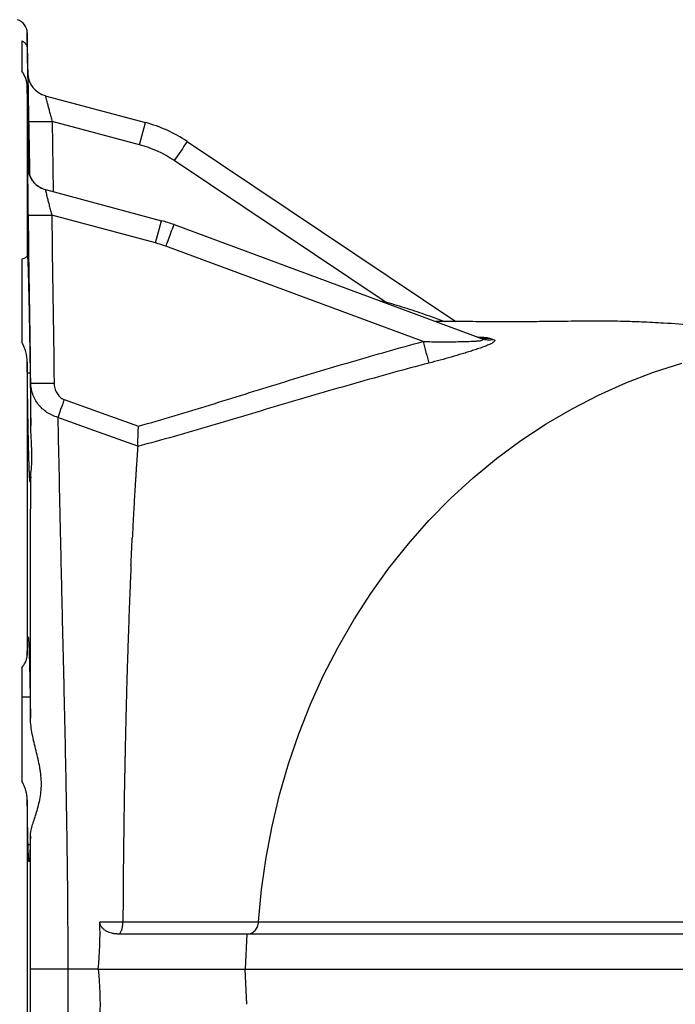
# Model space of a CAD drawing. Header units: millimetres. Extents: x 7 to 1569, y 11 to 2128.
# Tile 9 of 20: x 738 to 878, y 353 to 563. Entities that reach past the tile are written whole.
import ezdxf

# ---------------------------------------------------------------- set-up
doc = ezdxf.new("R2010")
doc.units = ezdxf.units.MM

msp = doc.modelspace()

# ---------------------------------------------------------------- linework, layer by layer
at = {"color": 7, "linetype": 'Continuous', "lineweight": 25}
for p, q in [((738.52, 558.61), (738.52, 552.13)), ((739.82, 551.67), (739.67, 560.32)), ((739.67, 548.76), (739.67, 512.71)), ((743.53, 546.93), (764.87, 541.21)), ((763.6, 536.46), (744.97, 541.45)), ((763.6, 536.46), (764.87, 541.21)), ((773.8, 537.15), (831.09, 498.77)), ((815.79, 503.1), (771.04, 533.08)), ((739.84, 531.67), (739.85, 531.67)), ((743.54, 526.92), (768.32, 520.28)), ((767.05, 515.54), (744.89, 521.48)), ((767.05, 515.54), (768.32, 520.28)), ((770.98, 519.44), (836.55, 495.16)), ((824.11, 494.53), (769.26, 514.83)), ((738.52, 512.08), (738.52, 494.37)), ((739.67, 490.12), (739.67, 427.68)), ((740.29, 487.75), (739.7, 487.75)), ((738.52, 425.01), (738.52, 400.81)), ((740.29, 418.73), (738.52, 418.73)), ((739.67, 396.82), (739.67, 324.71)), ((739.85, 387.35), (740.29, 387.35)), ((786.48, 368.26), (786.15, 360.76)), ((754.83, 360.76), (748.32, 360.76)), ((786.48, 353.26), (786.15, 360.76))]:
    msp.add_line(p, q, dxfattribs=at)
at = {"color": 8, "linetype": 'Continuous', "lineweight": 25}
for p, q in [((739.67, 560.32), (739.67, 557.03)), ((740.19, 529.96), (739.99, 541.45)), ((744.97, 541.45), (745.23, 526.47)), ((739.85, 531.67), (739.86, 531.59)), ((815.05, 503.12), (815.79, 503.1)), ((815.79, 503.1), (815.78, 502.85))]:
    msp.add_line(p, q, dxfattribs=at)
at = {"color": 7, "linetype": 'Continuous', "lineweight": 25, "flags": 128}
for points in [[(769.26, 514.83), (769.6, 515.74), (769.92, 516.6), (770.21, 517.4), (770.47, 518.1), (770.69, 518.67), (770.84, 519.09), (770.94, 519.35), (770.98, 519.44)], [(789.02, 370.86), (789.65, 377.71), (790.61, 384.52), (791.88, 391.26), (793.47, 397.93), (795.37, 404.49), (797.57, 410.94), (800.08, 417.26), (802.88, 423.42), (805.96, 429.42), (809.32, 435.23), (812.95, 440.85), (816.83, 446.25), (820.97, 451.43), (825.34, 456.36), (829.94, 461.04), (834.75, 465.45), (839.77, 469.59), (844.97, 473.43), (850.34, 476.98), (855.87, 480.21), (861.55, 483.13), (867.35, 485.72), (873.27, 487.98), (879.29, 489.9)], [(747.57, 482.17), (747.36, 481.61), (747.16, 481.06), (746.97, 480.52), (746.79, 480.01), (746.62, 479.54), (746.46, 479.1), (746.31, 478.7), (746.19, 478.36)], [(747.57, 482.17), (756.47, 478.97), (763.39, 476.48)], [(763.25, 472.2), (753.84, 475.6), (746.19, 478.36)], [(748.32, 360.76), (746.78, 360.76), (745.3, 360.76), (743.93, 360.76), (742.72, 360.76), (741.73, 360.76), (740.98, 360.76), (740.51, 360.76), (740.34, 360.76)]]:
    msp.add_lwpolyline(points, dxfattribs=at)
at = {"color": 7, "linetype": 'Continuous', "lineweight": 25}
for centre, radius, start, end in [((736.67, 560.26), 3, 1, 72.3445), ((744.82, 551.76), 5, 181.0169, 255), ((744.82, 551.76), 5, 181, 255), ((742.44, 615.7), 74.29, 268.1128, 271.9519), ((757.1, 512.23), 30, 56.1764, 75), ((757.13, 512.32), 25, 56.1764, 75), ((952.04, 413.27), 217.06, 145.1993, 146.4973), ((744.85, 531.75), 5, 225.8605, 254.9999), ((744.84, 531.75), 5, 226.117, 254.9999), ((742.53, 597.02), 75.58, 268.0123, 271.7858), ((760.56, 491.31), 30, 69.6823, 75), ((760.58, 491.39), 25, 69.6823, 75), ((837.34, 499.72), 4.55, 249.7829, 282.001), ((1052.06, 553.38), 235.43, 194.4781, 195.6355), ((838.11, 499.39), 4.51, 249.7961, 282.5043), ((743.14, 561.5), 75.86, 267.9536, 271.7133)]:
    msp.add_arc(centre, radius, start, end, dxfattribs=at)
at = {"color": 8, "linetype": 'Continuous', "lineweight": 25}
for centre, start, end in [((744.84, 531.75), 180.8982, 226.1168), ((744.85, 531.75), 180.9027, 225.8603)]:
    msp.add_arc(centre, 5, start, end, dxfattribs=at)
at = {"color": 7, "linetype": 'Continuous', "lineweight": 25}
for points, knots in [([(738.52, 558.61), (738.71, 558.52), (738.87, 558.42), (739.15, 558.2), (739.27, 558.07), (739.46, 557.81), (739.53, 557.67), (739.64, 557.36), (739.67, 557.2), (739.67, 557.03)], [0, 0, 0, 0, 0.25, 0.25, 0.5, 0.5, 0.75, 0.75, 1, 1, 1, 1]), ([(739.67, 557.03), (739.69, 556.18), (739.72, 554.65), (739.79, 551.57), (739.85, 548.32), (739.91, 544.7), (739.98, 540.82), (740.06, 536.8), (740.12, 533.14), (740.16, 530.93), (740.17, 530.02)], [0, 0, 0, 0, 0.157668, 0.283615, 0.409562, 0.535525, 0.661488, 0.787464, 0.91344, 1, 1, 1, 1]), ([(739.67, 548.76), (739.66, 549.4), (739.56, 549.99), (739.27, 550.84), (739.15, 551.12), (738.88, 551.65), (738.71, 551.9), (738.52, 552.13)], [0, 0, 0, 0, 0.5, 0.5, 0.75, 0.75, 1, 1, 1, 1]), ([(739.99, 541.45), (739.98, 542.12), (739.97, 542.77), (739.95, 543.75), (739.95, 544.07), (739.94, 544.7), (739.93, 545.01), (739.92, 545.93), (739.91, 546.51), (739.89, 547.63), (739.88, 548.14), (739.87, 548.86), (739.86, 549.08), (739.86, 549.51), (739.85, 549.72), (739.84, 550.28), (739.84, 550.61), (739.83, 551), (739.83, 551.12), (739.83, 551.32), (739.83, 551.4), (739.82, 551.6), (739.82, 551.67), (739.82, 551.67)], [0, 0, 0, 0, 0.125, 0.125, 0.1875, 0.1875, 0.25, 0.25, 0.375, 0.375, 0.5, 0.5, 0.5625, 0.5625, 0.625, 0.625, 0.75, 0.75, 0.8125, 0.8125, 0.875, 0.875, 1, 1, 1, 1]), ([(739.94, 530.82), (739.93, 531.51), (739.89, 533.51), (739.84, 536.94), (739.78, 540.96), (739.72, 544.83), (739.69, 547.38), (739.67, 548.64), (739.67, 548.76)], [0, 0, 0, 0, 0.11254, 0.328354, 0.544168, 0.759967, 0.975766, 1, 1, 1, 1]), ([(743.53, 546.93), (743.53, 546.93), (743.54, 546.89), (743.58, 546.73), (743.61, 546.61), (743.69, 546.3), (743.74, 546.12), (743.82, 545.8), (743.85, 545.69), (743.92, 545.45), (743.95, 545.32), (744.05, 544.94), (744.12, 544.66), (744.28, 544.06), (744.36, 543.76), (744.53, 543.12), (744.62, 542.79), (744.79, 542.13), (744.88, 541.79), (744.97, 541.45)], [0, 0, 0, 0, 0.125, 0.125, 0.25, 0.25, 0.375, 0.375, 0.4375, 0.4375, 0.5, 0.5, 0.625, 0.625, 0.75, 0.75, 0.875, 0.875, 1, 1, 1, 1]), ([(739.91, 521.49), (739.9, 522.15), (739.89, 522.81), (739.88, 523.78), (739.88, 524.1), (739.87, 524.73), (739.86, 525.04), (739.85, 525.96), (739.85, 526.54), (739.84, 527.65), (739.83, 528.17), (739.83, 528.88), (739.82, 529.1), (739.82, 529.53), (739.82, 529.74), (739.82, 530.3), (739.82, 530.62), (739.82, 531.01), (739.82, 531.13), (739.82, 531.33), (739.82, 531.41), (739.83, 531.61), (739.83, 531.68), (739.84, 531.67)], [0, 0, 0, 0, 0.125, 0.125, 0.1875, 0.1875, 0.25, 0.25, 0.375, 0.375, 0.5, 0.5, 0.5625, 0.5625, 0.625, 0.625, 0.75, 0.75, 0.8125, 0.8125, 0.875, 0.875, 1, 1, 1, 1]), ([(741.39, 528.17), (741.31, 528.24), (741.02, 528.49), (740.65, 529.01), (740.29, 529.66), (740.07, 530.25), (739.95, 530.72), (739.91, 531.03), (739.89, 531.18), (739.88, 531.22), (739.88, 531.24)], [0, 0, 0, 0, 0.080001, 0.301255, 0.498385, 0.668029, 0.801925, 0.889279, 0.951839, 1, 1, 1, 1]), ([(743.54, 526.92), (743.54, 526.92), (743.54, 526.89), (743.57, 526.73), (743.6, 526.61), (743.67, 526.31), (743.71, 526.13), (743.79, 525.81), (743.82, 525.7), (743.87, 525.46), (743.9, 525.34), (744, 524.95), (744.07, 524.67), (744.22, 524.08), (744.3, 523.78), (744.46, 523.14), (744.54, 522.81), (744.71, 522.15), (744.8, 521.81), (744.89, 521.48)], [0, 0, 0, 0, 0.125, 0.125, 0.25, 0.25, 0.375, 0.375, 0.4375, 0.4375, 0.5, 0.5, 0.625, 0.625, 0.75, 0.75, 0.875, 0.875, 1, 1, 1, 1]), ([(738.52, 512.08), (738.71, 512.16), (738.87, 512.23), (739.15, 512.37), (739.27, 512.43), (739.46, 512.54), (739.53, 512.58), (739.64, 512.66), (739.67, 512.69), (739.67, 512.71)], [0, 0, 0, 0, 0.25, 0.25, 0.5, 0.5, 0.75, 0.75, 1, 1, 1, 1]), ([(739.67, 512.71), (739.68, 512.76), (739.69, 512.76), (739.71, 512.68), (739.72, 512.6), (739.74, 512.35), (739.75, 512.18), (739.77, 511.86), (739.78, 511.75), (739.79, 511.49), (739.79, 511.35), (739.83, 510.61), (739.85, 509.87), (739.89, 508.52), (739.91, 508.03), (739.93, 506.98), (739.95, 506.43), (739.99, 504.67), (740.02, 503.39), (740.06, 501.64), (740.07, 501.28), (740.08, 500.55), (740.09, 500.19), (740.11, 499.08), (740.12, 498.32), (740.15, 496.77), (740.16, 495.99), (740.19, 494.37), (740.2, 493.55), (740.24, 491.07), (740.27, 489.41), (740.29, 487.75)], [0, 0, 0, 0, 0.0625, 0.0625, 0.125, 0.125, 0.1875, 0.1875, 0.21875, 0.21875, 0.25, 0.25, 0.375, 0.375, 0.4375, 0.4375, 0.5, 0.5, 0.625, 0.625, 0.65625, 0.65625, 0.6875, 0.6875, 0.75, 0.75, 0.8125, 0.8125, 0.875, 0.875, 1, 1, 1, 1]), ([(882.42, 497.9), (882.21, 497.92), (879.97, 498.14), (876.01, 498.42), (870.94, 498.69), (866.43, 498.83), (862.21, 498.88), (858.2, 498.87), (854.96, 498.83), (852.18, 498.8), (849.18, 498.76), (845.52, 498.74), (841.13, 498.74), (836.02, 498.76), (831.19, 498.77), (828, 498.77), (826.8, 498.77)], [0, 0, 0, 0, 0.011365, 0.11767, 0.194394, 0.257482, 0.337057, 0.406882, 0.464792, 0.516948, 0.57651, 0.648514, 0.733171, 0.830644, 0.935947, 1, 1, 1, 1]), ([(739.67, 490.12), (739.66, 490.87), (739.56, 491.61), (739.27, 492.69), (739.15, 493.04), (738.88, 493.73), (738.71, 494.06), (738.52, 494.37)], [0, 0, 0, 0, 0.5, 0.5, 0.75, 0.75, 1, 1, 1, 1]), ([(763.39, 476.48), (768.47, 477.92), (773.53, 479.43), (783.62, 482.54), (788.65, 484.13), (798.74, 487.23), (803.8, 488.74), (811.4, 490.97), (813.94, 491.7), (819.01, 493.15), (821.56, 493.86), (824.11, 494.53)], [0, 0, 0, 0, 0.25, 0.25, 0.5, 0.5, 0.75, 0.75, 0.875, 0.875, 1, 1, 1, 1]), ([(824.11, 494.53), (825.38, 494.5), (826.63, 494.49), (829.14, 494.48), (830.38, 494.48), (832.23, 494.51), (832.84, 494.52), (834.04, 494.56), (834.63, 494.58), (835.46, 494.64), (835.73, 494.66), (836.1, 494.7), (836.22, 494.72), (836.43, 494.75), (836.53, 494.77), (836.7, 494.82), (836.76, 494.84), (836.85, 494.9), (836.87, 494.93), (836.85, 495), (836.82, 495.03), (836.71, 495.1), (836.63, 495.13), (836.55, 495.16)], [0, 0, 0, 0, 0.25, 0.25, 0.5, 0.5, 0.625, 0.625, 0.75, 0.75, 0.8125, 0.8125, 0.84375, 0.84375, 0.875, 0.875, 0.90625, 0.90625, 0.9375, 0.9375, 0.96875, 0.96875, 1, 1, 1, 1]), ([(839.08, 494.99), (839.22, 494.94), (839.31, 494.88), (839.38, 494.78), (839.39, 494.74), (839.38, 494.67), (839.34, 494.58), (839.26, 494.49), (839.15, 494.4), (839.08, 494.35), (838.85, 494.19), (838.65, 494.09), (838.3, 493.92), (838.18, 493.87), (837.92, 493.75), (837.78, 493.7), (837.36, 493.53), (837.06, 493.41), (836.42, 493.18), (836.08, 493.06), (835.39, 492.83), (835.04, 492.71), (834.31, 492.48), (833.94, 492.36), (833.19, 492.13), (832.81, 492.01), (831.67, 491.67), (830.9, 491.45), (828.56, 490.78), (826.97, 490.35), (825.35, 489.93)], [0, 0, 0, 0, 0.0625, 0.0625, 0.09375, 0.09375, 0.125, 0.15625, 0.15625, 0.1875, 0.1875, 0.25, 0.25, 0.28125, 0.28125, 0.3125, 0.3125, 0.375, 0.375, 0.4375, 0.4375, 0.5, 0.5, 0.5625, 0.5625, 0.625, 0.625, 0.75, 0.75, 1, 1, 1, 1]), ([(740.29, 464.77), (740.27, 464.7), (740.24, 464.81), (740.21, 465.15), (740.2, 465.23), (740.19, 465.41), (740.18, 465.51), (740.16, 465.85), (740.15, 466.12), (740.12, 466.72), (740.11, 467.07), (740.08, 467.84), (740.07, 468.26), (740.04, 469.19), (740.02, 469.69), (739.99, 470.75), (739.98, 471.32), (739.93, 473.12), (739.91, 474.42), (739.86, 476.52), (739.85, 477.25), (739.83, 478.37), (739.83, 478.76), (739.81, 479.52), (739.81, 479.91), (739.77, 481.86), (739.75, 483.47), (739.72, 485.54), (739.72, 485.96), (739.71, 486.79), (739.7, 487.21), (739.69, 488.46), (739.68, 489.29), (739.67, 490.12)], [0, 0, 0, 0, 0.125, 0.125, 0.15625, 0.15625, 0.1875, 0.1875, 0.25, 0.25, 0.3125, 0.3125, 0.375, 0.375, 0.4375, 0.4375, 0.5, 0.5, 0.625, 0.625, 0.6875, 0.6875, 0.71875, 0.71875, 0.75, 0.75, 0.875, 0.875, 0.90625, 0.90625, 0.9375, 0.9375, 1, 1, 1, 1]), ([(825.35, 489.93), (822.74, 489.26), (820.14, 488.56), (814.95, 487.12), (812.36, 486.39), (807.18, 484.93), (804.6, 484.19), (799.43, 482.69), (796.84, 481.93), (789.1, 479.63), (783.95, 478.06), (776.21, 475.79), (773.62, 475.04), (768.44, 473.58), (765.84, 472.86), (763.24, 472.16)], [0, 0, 0, 0, 0.125, 0.125, 0.25, 0.25, 0.375, 0.375, 0.5, 0.5, 0.75, 0.75, 0.875, 0.875, 1, 1, 1, 1]), ([(740.29, 487.75), (740.3, 486.81), (740.32, 485.88), (740.34, 484), (740.35, 483.05), (740.38, 481.16), (740.39, 480.23), (740.4, 478.42), (740.41, 477.53), (740.42, 476.66)], [0, 0, 0, 0, 0.25, 0.25, 0.5, 0.5, 0.75, 0.75, 1, 1, 1, 1]), ([(746.19, 478.36), (745.35, 478.59), (744.58, 478.95), (743.52, 479.67), (743.19, 479.93), (742.58, 480.5), (742.29, 480.81), (741.78, 481.47), (741.56, 481.81), (741.16, 482.53), (741, 482.91), (740.59, 484.07), (740.44, 484.87), (740.43, 485.69)], [0, 0, 0, 0, 0.25, 0.25, 0.375, 0.375, 0.5, 0.5, 0.625, 0.625, 0.75, 0.75, 1, 1, 1, 1]), ([(745.41, 485.67), (745.41, 485.31), (745.46, 484.95), (745.6, 484.42), (745.65, 484.25), (745.79, 483.91), (745.87, 483.74), (746.05, 483.43), (746.15, 483.28), (746.38, 482.99), (746.5, 482.86), (746.77, 482.61), (746.92, 482.5), (747.23, 482.31), (747.39, 482.23), (747.57, 482.17)], [0, 0, 0, 0, 0.25, 0.25, 0.375, 0.375, 0.5, 0.5, 0.625, 0.625, 0.75, 0.75, 0.875, 0.875, 1, 1, 1, 1]), ([(740.41, 465.62), (740.42, 466.08), (740.5, 466.67), (740.6, 467.74), (740.63, 468.13), (740.66, 468.76), (740.67, 468.98), (740.68, 469.43), (740.68, 469.66), (740.68, 470.84), (740.63, 471.88), (740.54, 473.58), (740.5, 474.17), (740.45, 475.39), (740.42, 476.02), (740.42, 476.66)], [0, 0, 0, 0, 0.25, 0.25, 0.375, 0.375, 0.4375, 0.4375, 0.5, 0.5, 0.75, 0.75, 0.875, 0.875, 1, 1, 1, 1]), ([(746.19, 478.36), (746.26, 474.98), (746.34, 471.36), (746.5, 463.63), (746.59, 459.53), (746.71, 454.1), (746.73, 453), (746.78, 450.76), (746.81, 449.64), (746.88, 446.23), (746.94, 443.91), (747.1, 436.85), (747.21, 431.98), (747.45, 421.91), (747.57, 416.71), (747.74, 408.66), (747.8, 405.92), (747.91, 400.43), (747.96, 397.67), (748.1, 389.34), (748.18, 383.72), (748.29, 372.34), (748.32, 366.59), (748.32, 360.76)], [0, 0, 0, 0, 0.125, 0.125, 0.25, 0.25, 0.28125, 0.28125, 0.3125, 0.3125, 0.375, 0.375, 0.5, 0.5, 0.625, 0.625, 0.6875, 0.6875, 0.75, 0.75, 0.875, 0.875, 1, 1, 1, 1]), ([(763.25, 472.2), (763.25, 472.44), (763.26, 472.72), (763.28, 473.19), (763.28, 473.36), (763.29, 473.71), (763.3, 473.89), (763.31, 474.25), (763.32, 474.44), (763.33, 474.83), (763.34, 475.04), (763.35, 475.44), (763.36, 475.65), (763.37, 475.96), (763.37, 476.06), (763.38, 476.27), (763.38, 476.37), (763.39, 476.48)], [0, 0, 0, 0, 0.25, 0.25, 0.375, 0.375, 0.5, 0.5, 0.625, 0.625, 0.75, 0.75, 0.875, 0.875, 0.9375, 0.9375, 1, 1, 1, 1]), ([(763.24, 472.16), (763.23, 471.93), (763.19, 471.46), (763.14, 470.74), (763.09, 470.02), (763.04, 469.28), (762.99, 468.53), (762.94, 467.77), (762.89, 467), (762.84, 466.22), (762.79, 465.43), (762.74, 464.63), (762.67, 463.62), (762.6, 462.38), (762.51, 460.9), (762.43, 459.36), (762.34, 457.77), (762.25, 456.12), (762.16, 454.41), (762.1, 453.24), (762.07, 452.65)], [0, 0, 0, 0, 0.040828, 0.081804, 0.122927, 0.164193, 0.205601, 0.247149, 0.288834, 0.330654, 0.372605, 0.414684, 0.456888, 0.530083, 0.604797, 0.680998, 0.758655, 0.837732, 0.918193, 1, 1, 1, 1]), ([(740.41, 465.62), (740.4, 465.35), (740.39, 465.13), (740.38, 464.87), (740.38, 464.79), (740.37, 464.67), (740.36, 464.62), (740.34, 464.44), (740.31, 464.5), (740.29, 464.77)], [0, 0, 0, 0, 0.25, 0.25, 0.375, 0.375, 0.5, 0.5, 1, 1, 1, 1]), ([(740.36, 414.24), (740.36, 419.04), (740.37, 423.71), (740.38, 432.78), (740.38, 437.19), (740.39, 445.77), (740.39, 449.94), (740.4, 456), (740.4, 457.99), (740.41, 461.88), (740.41, 463.77), (740.41, 465.62)], [0, 0, 0, 0, 0.25, 0.25, 0.5, 0.5, 0.75, 0.75, 0.875, 0.875, 1, 1, 1, 1]), ([(761.8, 446.8), (761.81, 447.05), (761.83, 447.55), (761.87, 448.24), (761.9, 448.97), (761.94, 449.85), (762, 451.11), (762.05, 452.07), (762.07, 452.65)], [0, 0, 0, 0, 0.124976, 0.250058, 0.347842, 0.500049, 0.696645, 1, 1, 1, 1]), ([(761.8, 446.8), (761.79, 446.5), (761.76, 445.79), (761.7, 444.53), (761.63, 442.9), (761.55, 440.9), (761.43, 437.86), (761.3, 434.22), (761.17, 430.49), (761.08, 427.54), (761, 425.07), (760.93, 422.66), (760.86, 420.32), (760.8, 418.06), (760.74, 415.88), (760.69, 413.78), (760.66, 412.39), (760.64, 411.71)], [0, 0, 0, 0, 0.0282616, 0.0676529, 0.1180433, 0.1792602, 0.2510887, 0.39174, 0.5006059, 0.5724863, 0.641566, 0.7078966, 0.7715279, 0.8325074, 0.890882, 0.9466978, 1, 1, 1, 1]), ([(739.67, 427.68), (739.69, 428.59), (739.71, 429.35), (739.73, 430.12), (739.74, 430.26), (739.75, 430.52), (739.76, 430.65), (739.78, 430.98), (739.8, 431.33), (739.82, 431.52), (739.85, 431.62), (739.86, 431.62), (739.91, 431.51), (739.93, 431.26), (739.97, 430.74), (739.98, 430.62), (739.99, 430.37), (740, 430.23), (740.02, 429.79), (740.04, 429.46), (740.08, 428.34), (740.11, 427.45), (740.15, 425.88), (740.16, 425.32), (740.19, 424.16), (740.2, 423.54), (740.23, 422.26), (740.24, 421.59), (740.26, 420.55), (740.27, 420.19), (740.28, 419.47), (740.28, 419.1), (740.29, 418.73)], [0, 0, 0, 0, 0.125, 0.125, 0.15625, 0.15625, 0.1875, 0.1875, 0.25, 0.3125, 0.3125, 0.375, 0.375, 0.5, 0.5, 0.53125, 0.53125, 0.5625, 0.5625, 0.625, 0.625, 0.75, 0.75, 0.8125, 0.8125, 0.875, 0.875, 0.9375, 0.9375, 0.96875, 0.96875, 1, 1, 1, 1]), ([(738.52, 425.01), (738.71, 425.23), (738.87, 425.46), (739.15, 425.91), (739.27, 426.14), (739.46, 426.6), (739.53, 426.82), (739.64, 427.26), (739.67, 427.47), (739.67, 427.68)], [0, 0, 0, 0, 0.25, 0.25, 0.5, 0.5, 0.75, 0.75, 1, 1, 1, 1]), ([(740.29, 418.73), (740.3, 418.05), (740.31, 417.33), (740.34, 415.82), (740.35, 415.04), (740.36, 414.24)], [0, 0, 0, 0, 0.5, 0.5, 1, 1, 1, 1]), ([(740.34, 389.09), (740.36, 389.74), (740.52, 390.47), (740.85, 391.67), (740.98, 392.09), (741.26, 392.97), (741.4, 393.42), (741.84, 394.82), (742.12, 395.81), (742.45, 397.4), (742.54, 397.95), (742.66, 399.08), (742.69, 399.65), (742.69, 400.8), (742.66, 401.39), (742.57, 402.28), (742.53, 402.58), (742.45, 403.18), (742.4, 403.48), (742.13, 404.96), (741.84, 406.14), (741.41, 407.91), (741.26, 408.5), (740.99, 409.67), (740.86, 410.25), (740.53, 411.98), (740.38, 413.12), (740.36, 414.24)], [0, 0, 0, 0, 0.125, 0.125, 0.1875, 0.1875, 0.25, 0.25, 0.375, 0.375, 0.4375, 0.4375, 0.5, 0.5, 0.5625, 0.5625, 0.59375, 0.59375, 0.625, 0.625, 0.75, 0.75, 0.8125, 0.8125, 0.875, 0.875, 1, 1, 1, 1]), ([(760.64, 411.71), (760.64, 411.36), (760.62, 410.64), (760.6, 409.58), (760.57, 408.52), (760.55, 407.47), (760.53, 406.43), (760.51, 405.4), (760.49, 404.38), (760.47, 403.37), (760.45, 402.37), (760.43, 401.38), (760.41, 400.4), (760.36, 397.63), (760.29, 393.12), (760.21, 386.74), (760.14, 380.37), (760.11, 375.55), (760.09, 372.39), (760.09, 371.37), (760.08, 370.86)], [0, 0, 0, 0, 0.027778, 0.055213, 0.082308, 0.109064, 0.135485, 0.161573, 0.187332, 0.212763, 0.237869, 0.262654, 0.287119, 0.311267, 0.469754, 0.619857, 0.776341, 0.927434, 0.963769, 1, 1, 1, 1]), ([(739.67, 396.82), (739.66, 397.49), (739.56, 398.17), (739.27, 399.18), (739.15, 399.52), (738.88, 400.18), (738.71, 400.5), (738.52, 400.81)], [0, 0, 0, 0, 0.5, 0.5, 0.75, 0.75, 1, 1, 1, 1]), ([(740.29, 387.35), (740.28, 386.9), (740.27, 386.49), (740.25, 385.93), (740.24, 385.75), (740.23, 385.42), (740.22, 385.26), (740.19, 384.54), (740.16, 384.12), (740.12, 383.75), (740.11, 383.67), (740.08, 383.6), (740.07, 383.6), (740.04, 383.7), (740.02, 383.8), (740, 384), (739.99, 384.08), (739.98, 384.26), (739.97, 384.36), (739.93, 384.92), (739.91, 385.53), (739.87, 386.67), (739.85, 387.1), (739.83, 388.02), (739.81, 388.52), (739.79, 389.58), (739.78, 390.15), (739.75, 391.35), (739.74, 391.97), (739.71, 393.92), (739.69, 395.32), (739.67, 396.82)], [0, 0, 0, 0, 0.0625, 0.0625, 0.09375, 0.09375, 0.125, 0.125, 0.25, 0.25, 0.3125, 0.3125, 0.375, 0.375, 0.4375, 0.4375, 0.46875, 0.46875, 0.5, 0.5, 0.625, 0.625, 0.6875, 0.6875, 0.75, 0.75, 0.8125, 0.8125, 0.875, 0.875, 1, 1, 1, 1]), ([(740.34, 389.09), (740.34, 388.74), (740.33, 388.43), (740.31, 387.84), (740.3, 387.58), (740.29, 387.35)], [0, 0, 0, 0, 0.5, 0.5, 1, 1, 1, 1]), ([(758.86, 368.26), (758.79, 368.27), (758.63, 368.27), (758.41, 368.28), (758.18, 368.31), (757.95, 368.35), (757.61, 368.42), (757.16, 368.55), (756.61, 368.8), (756.1, 369.13), (755.71, 369.5), (755.46, 369.85), (755.31, 370.11), (755.22, 370.37), (755.17, 370.6), (755.16, 370.75), (755.15, 370.83)], [0, 0, 0, 0, 0.050073, 0.099908, 0.149569, 0.199119, 0.248624, 0.376283, 0.498002, 0.629719, 0.748386, 0.813276, 0.873951, 0.91722, 0.958949, 1, 1, 1, 1]), ([(759.16, 368.26), (759.18, 368.26), (759.23, 368.27), (759.34, 368.3), (759.49, 368.43), (759.65, 368.67), (759.77, 368.94), (759.86, 369.2), (759.92, 369.45), (759.97, 369.71), (760.02, 369.99), (760.05, 370.26), (760.07, 370.54), (760.08, 370.73), (760.08, 370.82)], [0, 0, 0, 0, 0.027419, 0.109252, 0.250415, 0.386307, 0.500041, 0.576924, 0.652541, 0.726511, 0.798494, 0.868204, 0.935422, 1, 1, 1, 1]), ([(760.08, 370.86), (760.31, 370.86), (760.75, 370.86), (761.42, 370.86), (762.09, 370.86), (762.76, 370.86), (763.43, 370.86), (764.64, 370.86), (766.11, 370.86), (767.85, 370.86), (769.44, 370.86), (771.26, 370.86), (773.37, 370.86), (775.38, 370.86), (777.18, 370.86), (778.67, 370.86), (780.11, 370.86), (781.49, 370.86), (783.68, 370.86), (786.18, 370.86), (788.18, 370.86), (789.02, 370.86)], [0, 0, 0, 0, 0.020185, 0.040652, 0.061397, 0.082415, 0.103706, 0.125285, 0.200453, 0.249688, 0.299332, 0.357303, 0.423767, 0.498732, 0.548074, 0.597677, 0.647557, 0.697765, 0.74833, 0.894957, 1, 1, 1, 1]), ([(786.67, 368.26), (786.68, 368.26), (786.69, 368.26), (786.71, 368.26), (786.73, 368.27), (786.8, 368.27), (786.85, 368.27), (786.96, 368.28), (787.03, 368.3), (787.25, 368.35), (787.39, 368.39), (787.67, 368.52), (787.8, 368.6), (788.04, 368.78), (788.16, 368.89), (788.38, 369.13), (788.47, 369.26), (788.65, 369.54), (788.73, 369.69), (788.85, 370), (788.9, 370.17), (788.98, 370.5), (789.01, 370.68), (789.02, 370.85)], [0, 0, 0, 0, 0.007813, 0.007813, 0.015625, 0.03125, 0.0625, 0.0625, 0.125, 0.125, 0.25, 0.25, 0.375, 0.375, 0.5, 0.5, 0.625, 0.625, 0.75, 0.75, 0.875, 0.875, 1, 1, 1, 1]), ([(789.02, 370.85), (797.93, 370.85), (806.84, 370.85), (821.16, 370.85), (826.1, 370.85), (833.84, 370.85), (836.47, 370.85), (841.87, 370.85), (844.64, 370.85), (850.31, 370.85), (853.21, 370.85), (859.14, 370.85), (862.17, 370.85), (871.42, 370.84), (877.78, 370.84), (890.9, 370.84), (897.64, 370.84), (906.3, 370.84), (908.04, 370.84), (911.55, 370.84), (913.32, 370.84), (918.63, 370.84), (922.21, 370.84), (925.78, 370.84)], [0, 0, 0, 0, 0.25, 0.25, 0.375, 0.375, 0.4375, 0.4375, 0.5, 0.5, 0.5625, 0.5625, 0.625, 0.625, 0.75, 0.75, 0.875, 0.875, 0.90625, 0.90625, 0.9375, 0.9375, 1, 1, 1, 1]), ([(758.86, 368.26), (759.12, 368.26), (759.37, 368.26), (760.56, 368.26), (761.46, 368.26), (763.26, 368.26), (764.16, 368.26), (766.02, 368.26), (766.99, 368.26), (768.99, 368.26), (770, 368.26), (773, 368.26), (774.96, 368.26), (780.28, 368.26), (783.33, 368.26), (786.47, 368.26), (786.47, 368.26), (786.47, 368.26), (786.48, 368.26)], [0.5645262, 0.5645262, 0.5645262, 0.5645262, 0.5756917, 0.5756917, 0.6181225, 0.6181225, 0.6605533, 0.6605533, 0.7029842, 0.7029842, 0.745415, 0.745415, 0.8302767, 0.8302767, 1, 1, 1, 1.0001894, 1.0001894, 1.0001894, 1.0001894]), ([(786.48, 368.26), (786.48, 368.26), (786.48, 368.26), (786.49, 368.26), (795.5, 368.26), (804.54, 368.26), (819.02, 368.26), (824, 368.26), (834.44, 368.26), (839.9, 368.26), (857.06, 368.26), (869.54, 368.26), (889.32, 368.26), (896.09, 368.26), (909.92, 368.26), (916.99, 368.26), (924.02, 368.26)], [0.0005576, 0.0005576, 0.0005576, 0.0005576, 0.0006417, 0.0006417, 0.0006417, 0.2505251, 0.2505251, 0.3754669, 0.3754669, 0.5004086, 0.5004086, 0.750292, 0.750292, 0.8752337, 0.8752337, 1.0001525, 1.0001525, 1.0001525, 1.0001525]), ([(748.32, 360.76), (748.32, 354.95), (748.29, 349.2), (748.18, 337.83), (748.1, 332.21), (747.96, 323.87), (747.91, 321.11), (747.83, 316.98), (747.8, 315.61), (747.74, 312.89), (747.71, 311.54), (747.57, 304.85), (747.45, 299.66), (747.21, 289.57), (747.1, 284.68), (746.96, 278.76), (746.93, 277.58), (746.88, 275.25), (746.86, 274.1), (746.78, 270.7), (746.73, 268.48), (746.59, 262.02), (746.5, 257.93), (746.34, 250.21), (746.26, 246.57), (746.19, 243.17)], [0, 0, 0, 0, 0.125, 0.125, 0.25, 0.25, 0.3125, 0.3125, 0.34375, 0.34375, 0.375, 0.375, 0.5, 0.5, 0.625, 0.625, 0.65625, 0.65625, 0.6875, 0.6875, 0.75, 0.75, 0.875, 0.875, 1, 1, 1, 1]), ([(754.83, 360.76), (756.4, 360.76), (757.93, 360.76), (760.31, 360.76), (761.2, 360.76), (762.99, 360.76), (763.89, 360.76), (765.76, 360.76), (766.73, 360.76), (768.73, 360.76), (769.75, 360.76), (772.75, 360.76), (774.7, 360.76), (779.97, 360.76), (783.01, 360.76), (786.15, 360.76)], [0.5105496, 0.5105496, 0.5105496, 0.5105496, 0.5756917, 0.5756917, 0.6181225, 0.6181225, 0.6605533, 0.6605533, 0.7029842, 0.7029842, 0.745415, 0.745415, 0.8302767, 0.8302767, 1, 1, 1, 1]), ([(786.15, 360.76), (795.16, 360.76), (804.2, 360.76), (818.69, 360.76), (823.67, 360.76), (834.12, 360.76), (839.59, 360.76), (856.78, 360.76), (869.27, 360.76), (889.07, 360.76), (895.84, 360.76), (909.69, 360.76), (916.76, 360.76), (923.79, 360.76)], [0.0006417, 0.0006417, 0.0006417, 0.0006417, 0.2505251, 0.2505251, 0.3754669, 0.3754669, 0.5004086, 0.5004086, 0.750292, 0.750292, 0.8752337, 0.8752337, 1.0001755, 1.0001755, 1.0001755, 1.0001755])]:
    msp.add_open_spline(points, degree=3, knots=knots, dxfattribs=at)
for points in [[(740.43, 485.69), (740.26, 497.62), (740.09, 509.55), (739.91, 521.49)], [(744.89, 521.48), (745.07, 509.54), (745.24, 497.61), (745.41, 485.67)], [(838.28, 495.27), (838.54, 495.18), (838.81, 495.08), (839.08, 494.99)], [(740.42, 476.66), (740.42, 479.84), (740.43, 482.85), (740.43, 485.69)], [(763.25, 472.16), (763.25, 472.18), (763.25, 472.19), (763.25, 472.2)], [(740.34, 360.76), (740.34, 370.35), (740.34, 379.79), (740.34, 389.09)], [(754.83, 360.76), (755.15, 364.11), (755.26, 367.48), (755.15, 370.83)], [(755.15, 370.83), (756.8, 370.83), (758.44, 370.82), (760.08, 370.82)], [(760.08, 370.82), (760.08, 370.83), (760.08, 370.85), (760.08, 370.86)], [(740.34, 332.44), (740.34, 341.72), (740.34, 351.15), (740.34, 360.76)], [(754.83, 360.76), (755.15, 357.42), (755.26, 354.05), (755.15, 350.7)]]:
    msp.add_open_spline(points, degree=3, dxfattribs=at)
at = {"color": 8, "linetype": 'Continuous', "lineweight": 25}
for points, knots in [([(815.79, 503.1), (817.22, 502.66), (820.1, 501.78), (824.49, 500.37), (827.34, 499.31), (828.82, 498.77)], [0, 0, 0, 0, 0.324389, 0.6507, 1, 1, 1, 1]), ([(835.73, 495.46), (835.76, 495.46), (836.27, 495.47), (837.3, 495.46), (837.93, 495.34), (838.28, 495.27)], [0, 0, 0, 0, 0.024418, 0.44631, 1, 1, 1, 1])]:
    msp.add_open_spline(points, degree=3, knots=knots, dxfattribs=at)

doc.saveas('drawing.dxf')
